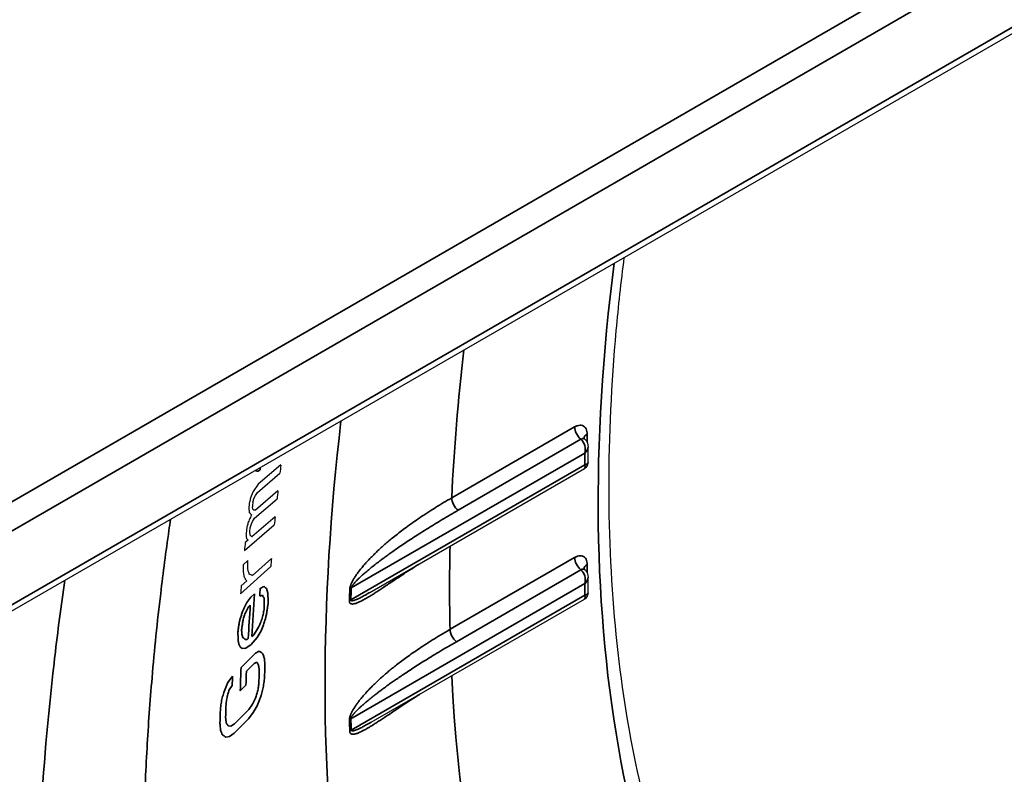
# Model space of a CAD drawing. Header units: millimetres. Extents: x 100 to 2070, y 30 to 1455.
# Tile 24 of 83: x 842 to 855, y 189 to 199. Entities that reach past the tile are written whole.
import ezdxf

# ---------------------------------------------------------------- set-up
doc = ezdxf.new("R2010")
doc.units = ezdxf.units.MM
doc.header["$LTSCALE"] = 5
doc.layers.add('_Sichtbarkanten', color=7, linetype='Continuous', lineweight=25)
doc.layers.add('Sichtbar schmal (ISO)', color=7, linetype='Continuous', lineweight=35)

msp = doc.modelspace()

# ---------------------------------------------------------------- linework, layer by layer
at = {"layer": '_Sichtbarkanten'}
for p, q in [((680.027, 99.525), (1066.814, 322.837)), ((679.872, 97.918), (1066.866, 321.349)), ((849.384, 193.577), (849.384, 193.577)), ((849.427, 193.255), (849.427, 193.473)), ((844.838, 192.839), (845.151, 193.106)), ((845.163, 193.219), (844.851, 192.951)), ((846.401, 191.45), (849.377, 193.169)), ((844.781, 192.851), (844.75, 192.784)), ((844.851, 192.951), (844.781, 192.851)), ((844.81, 192.794), (844.838, 192.839)), ((845.124, 192.859), (844.811, 192.592)), ((844.776, 192.705), (844.794, 192.761)), ((844.794, 192.761), (844.81, 192.794)), ((844.799, 192.48), (845.112, 192.747)), ((844.777, 192.604), (844.769, 192.637)), ((844.788, 192.592), (844.777, 192.604)), ((844.811, 192.592), (844.788, 192.592)), ((844.755, 192.401), (844.771, 192.435)), ((845.085, 192.499), (844.76, 192.221)), ((844.771, 192.435), (844.799, 192.48)), ((844.657, 192.03), (845.073, 192.387)), ((844.733, 192.3), (844.737, 192.345)), ((844.737, 192.345), (844.755, 192.401)), ((844.708, 192.176), (844.669, 192.143)), ((844.686, 192.199), (844.708, 192.176)), ((844.76, 192.221), (844.738, 192.244)), ((844.705, 191.891), (844.639, 191.832)), ((845.033, 191.92), (844.771, 191.684)), ((844.605, 191.431), (845.024, 191.809)), ((849.384, 191.765), (849.384, 191.765)), ((844.693, 191.613), (844.614, 191.542)), ((844.67, 191.634), (844.693, 191.613)), ((849.427, 191.444), (849.427, 191.662)), ((846.401, 191.45), (846.401, 191.45)), ((846.418, 189.649), (849.377, 191.357)), ((846.418, 189.649), (846.418, 189.649)), ((846.284, 189.521), (846.284, 189.521))]:
    msp.add_line(p, q, dxfattribs=at)
for centre, major_axis, ratio, start_param, end_param in [((894.486, 167.238), (-13.819, 77.926), 0.61686, 1.124027, 1.125543), ((892.959, 165.182), (-14.744, 77.729), 0.594355, 1.096859, 1.098395), ((894.183, 165.59), (14.199, -79.465), 0.605276, 4.258543, 4.259738), ((893.617, 165.71), (-13.992, 78.915), 0.602072, 1.117385, 1.118288), ((893.743, 161.799), (-17.301, 79.6), 0.579717, 1.052784, 1.054303), ((893.846, 162.903), (15.952, -80.296), 0.587742, 4.22337, 4.224565), ((894.582, 160.721), (17.675, -81.657), 0.580035, 4.195739, 4.197219), ((892.999, 163.175), (-18.131, 77.385), 0.579326, 1.058939, 1.060472), ((893.879, 162.047), (18.609, -79.459), 0.579554, 4.200805, 4.202298)]:
    msp.add_ellipse(centre, major_axis=major_axis, ratio=ratio, start_param=start_param, end_param=end_param, dxfattribs=at)
for points, knots in [([(849.926, 196.099), (849.882, 195.758), (849.845, 195.42), (849.681, 193.602), (849.682, 192.183), (849.947, 189.545), (850.212, 188.325), (850.985, 186.145), (851.494, 185.185), (852.108, 184.373)], [6.1245966, 6.1245966, 6.1245966, 6.1245966, 6.173927, 6.173927, 6.3924436, 6.3924436, 6.6109603, 6.6109603, 6.8294769, 6.8294769, 6.8294769, 6.8294769]), ([(849.371, 193.595), (849.371, 193.595), (849.371, 193.595), (849.372, 193.592), (849.373, 193.59), (849.377, 193.583), (849.38, 193.58), (849.384, 193.577)], [0.00877294, 0.00877294, 0.00877294, 0.00877294, 0.01193852, 0.01193852, 0.01841305, 0.01841305, 0.02451523, 0.02451523, 0.02451523, 0.02451523]), ([(849.384, 193.577), (849.394, 193.567), (849.403, 193.556), (849.416, 193.532), (849.421, 193.519), (849.426, 193.495), (849.427, 193.484), (849.427, 193.473)], [0, 0, 0, 0, 0.00830305, 0.00830305, 0.01656379, 0.01656379, 0.02319999, 0.02319999, 0.02319999, 0.02319999]), ([(849.427, 193.255), (849.427, 193.245), (849.425, 193.235), (849.419, 193.215), (849.414, 193.206), (849.402, 193.188), (849.394, 193.181), (849.383, 193.172), (849.38, 193.17), (849.377, 193.169)], [0.00987671, 0.00987671, 0.00987671, 0.00987671, 0.01585482, 0.01585482, 0.02222424, 0.02222424, 0.02859708, 0.02859708, 0.03073697, 0.03073697, 0.03073697, 0.03073697]), ([(849.427, 193.255), (849.427, 193.244), (849.425, 193.233), (849.418, 193.213), (849.413, 193.204), (849.4, 193.187), (849.393, 193.179), (849.382, 193.171), (849.379, 193.17), (849.377, 193.169)], [0, 0, 0, 0, 0.00646689, 0.00646689, 0.01283623, 0.01283623, 0.01920908, 0.01920908, 0.0208604, 0.0208604, 0.0208604, 0.0208604]), ([(849.371, 191.784), (849.371, 191.784), (849.371, 191.784), (849.372, 191.781), (849.373, 191.778), (849.377, 191.772), (849.38, 191.769), (849.384, 191.765)], [0.00877294, 0.00877294, 0.00877294, 0.00877294, 0.01193852, 0.01193852, 0.01841305, 0.01841305, 0.02451523, 0.02451523, 0.02451523, 0.02451523]), ([(849.384, 191.765), (849.394, 191.756), (849.403, 191.745), (849.416, 191.721), (849.421, 191.708), (849.426, 191.684), (849.427, 191.673), (849.427, 191.662)], [0, 0, 0, 0, 0.00830305, 0.00830305, 0.01656379, 0.01656379, 0.02319999, 0.02319999, 0.02319999, 0.02319999]), ([(849.427, 191.444), (849.427, 191.434), (849.425, 191.424), (849.419, 191.404), (849.414, 191.395), (849.402, 191.377), (849.394, 191.37), (849.383, 191.361), (849.38, 191.359), (849.377, 191.357)], [0.00987671, 0.00987671, 0.00987671, 0.00987671, 0.01585482, 0.01585482, 0.02222424, 0.02222424, 0.02859708, 0.02859708, 0.03073697, 0.03073697, 0.03073697, 0.03073697]), ([(849.427, 191.444), (849.427, 191.433), (849.425, 191.422), (849.418, 191.402), (849.413, 191.392), (849.4, 191.376), (849.393, 191.368), (849.382, 191.36), (849.379, 191.359), (849.377, 191.357)], [0, 0, 0, 0, 0.00646689, 0.00646689, 0.01283623, 0.01283623, 0.01920908, 0.01920908, 0.0208604, 0.0208604, 0.0208604, 0.0208604])]:
    msp.add_open_spline(points, degree=3, knots=knots, dxfattribs=at)
for points in [[(844.75, 192.784), (844.748, 192.775), (844.743, 192.757), (844.736, 192.731), (844.732, 192.714), (844.729, 192.705)], [(844.719, 192.615), (844.72, 192.609), (844.721, 192.597), (844.723, 192.578), (844.724, 192.565), (844.725, 192.559)], [(844.725, 192.559), (844.729, 192.555), (844.736, 192.548), (844.746, 192.536), (844.753, 192.529), (844.757, 192.525)], [(844.71, 192.424), (844.708, 192.415), (844.704, 192.398), (844.697, 192.372), (844.692, 192.354), (844.69, 192.346)], [(844.757, 192.525), (844.752, 192.514), (844.741, 192.491), (844.726, 192.458), (844.716, 192.435), (844.71, 192.424)], [(844.738, 192.244), (844.738, 192.25), (844.736, 192.263), (844.734, 192.281), (844.733, 192.294), (844.733, 192.3)], [(844.68, 192.256), (844.681, 192.249), (844.682, 192.237), (844.684, 192.218), (844.686, 192.205), (844.686, 192.199)], [(844.706, 191.769), (844.706, 191.783), (844.706, 191.81), (844.705, 191.85), (844.705, 191.877), (844.705, 191.891)], [(844.639, 191.832), (844.64, 191.821), (844.64, 191.798), (844.642, 191.765), (844.642, 191.743), (844.643, 191.732)], [(844.725, 191.704), (844.723, 191.711), (844.719, 191.725), (844.712, 191.747), (844.708, 191.762), (844.706, 191.769)], [(844.643, 191.732), (844.643, 191.726), (844.645, 191.714), (844.648, 191.696), (844.649, 191.683), (844.65, 191.677)], [(844.65, 191.677), (844.652, 191.673), (844.657, 191.663), (844.664, 191.649), (844.668, 191.639), (844.67, 191.634)], [(844.771, 191.684), (844.766, 191.686), (844.756, 191.691), (844.74, 191.697), (844.73, 191.701), (844.725, 191.704)]]:
    msp.add_open_spline(points, degree=3, dxfattribs=at)
at = {"layer": 'Sichtbar schmal (ISO)'}
for p, q in [((680.012, 99.516), (1066.75, 322.799)), ((1066.924, 322.495), (679.918, 99.057)), ((679.924, 98.033), (1066.918, 321.464)), ((849.241, 193.747), (847.535, 192.762)), ((849.329, 193.575), (847.624, 192.59)), ((849.415, 193.532), (849.415, 193.646)), ((849.383, 193.383), (846.141, 191.512)), ((849.383, 193.223), (849.383, 193.383)), ((844.815, 193.148), (844.827, 193.134)), ((844.827, 193.134), (844.85, 193.131)), ((844.85, 193.131), (844.876, 193.152)), ((846.136, 191.348), (849.383, 193.223)), ((849.241, 191.936), (847.513, 190.938)), ((849.329, 191.764), (847.601, 190.766)), ((849.415, 191.721), (849.415, 191.835)), ((844.929, 191.534), (844.878, 191.506)), ((849.383, 191.572), (846.136, 189.697)), ((849.383, 191.412), (849.383, 191.572)), ((844.746, 191.382), (844.692, 191.311)), ((844.799, 191.432), (844.746, 191.382)), ((844.87, 191.397), (844.908, 191.412)), ((846.141, 189.54), (849.383, 191.412)), ((844.671, 191.166), (844.713, 191.248)), ((844.713, 191.248), (844.739, 191.272)), ((844.915, 191.129), (844.899, 191.072)), ((844.828, 190.922), (844.787, 190.863)), ((844.855, 190.969), (844.828, 190.922)), ((844.834, 190.824), (844.889, 190.918)), ((844.889, 190.918), (844.918, 190.987)), ((844.636, 190.824), (844.626, 190.856)), ((844.696, 190.798), (844.672, 190.795)), ((844.71, 190.81), (844.696, 190.798)), ((844.754, 190.728), (844.834, 190.824)), ((844.787, 190.863), (844.761, 190.838)), ((844.603, 190.689), (844.627, 190.67)), ((844.627, 190.67), (844.677, 190.675)), ((844.677, 190.675), (844.754, 190.728)), ((844.81, 190.605), (844.612, 190.407)), ((844.862, 190.636), (844.81, 190.605)), ((844.686, 190.357), (844.792, 190.462)), ((844.792, 190.462), (844.83, 190.48)), ((844.494, 190.288), (844.427, 190.201)), ((844.448, 190.097), (844.489, 190.158)), ((844.6, 190.082), (844.679, 190.162)), ((844.813, 189.982), (844.772, 189.899)), ((844.719, 189.824), (844.521, 189.626)), ((844.772, 189.899), (844.719, 189.824)), ((844.781, 189.782), (844.835, 189.878)), ((844.517, 189.496), (844.715, 189.694)), ((844.715, 189.694), (844.781, 189.782)), ((844.469, 189.595), (844.431, 189.599)), ((844.521, 189.626), (844.469, 189.595)), ((844.4, 189.442), (844.452, 189.451)), ((844.452, 189.451), (844.517, 189.496))]:
    msp.add_line(p, q, dxfattribs=at)
for centre, major_axis, ratio, start_param, end_param in [((866.708, 202.604), (-12.12, -20.992), 0.57735, 5.336214, 6.044079), ((866.708, 202.604), (13.578, 23.518), 0.57735, 2.212104, 2.300817), ((867.005, 202.433), (-15.01, -25.999), 0.57735, 5.353437, 5.93313), ((849.347, 193.686), (0.075, -0.13), 0.57735, 3.926991, 5.33034), ((849.277, 193.444), (-0.019, 0.155), 0.711636, 4.221205, 5.624345), ((849.521, 193.585), (-0.15, 0), 0.57735, 5.497787, 6.204718), ((849.277, 193.444), (0.144, 0.061), 0.711534, 5.203809, 5.9892), ((849.277, 193.284), (-0.15, 0.034), 0.368913, 2.438872, 3.224155), ((894.064, 162.629), (-13.892, 81.623), 0.591004, 1.088855, 1.0893), ((849.277, 193.284), (0.104, -0.113), 0.368969, 6.200606, 6.986001), ((847.642, 192.701), (0.075, -0.13), 0.57735, 3.926991, 5.330339), ((866.708, 202.604), (13.578, 23.518), 0.57735, 2.330463, 2.382527), ((849.347, 191.875), (0.075, -0.13), 0.57735, 3.926991, 5.33034), ((849.277, 191.633), (-0.019, 0.155), 0.711636, 4.221205, 5.624345), ((849.521, 191.774), (-0.15, 0), 0.57735, 5.497787, 6.204718), ((849.277, 191.633), (0.144, 0.061), 0.711534, 5.203809, 5.9892), ((894.09, 165.081), (19.118, -76.562), 0.595732, 4.216307, 4.217817), ((866.888, 202.501), (-14.697, -25.457), 0.57735, 5.456657, 5.463353), ((846.247, 191.45), (0.15, -0.005), 0.553122, 2.375931, 2.601713), ((866.885, 202.502), (-14.681, -25.428), 0.57735, 5.456657, 5.463353), ((920.883, 147.14), (-47.271, 96.695), 0.619782, 0.822807, 0.82934), ((846.242, 191.288), (0.15, -0.003), 0.55316, 2.368701, 2.59449), ((849.277, 191.473), (0.104, -0.113), 0.368969, 6.200606, 6.986001), ((849.277, 191.473), (-0.15, 0.034), 0.368913, 2.438872, 3.224155), ((921.081, 146.946), (47.426, -97.013), 0.61978, 3.965619, 3.970683), ((847.619, 190.877), (0.075, -0.13), 0.57735, 3.926991, 5.330339), ((921.342, 145.676), (50.841, -95.89), 0.600424, 3.943564, 3.947163), ((892.8, 162.862), (-22.531, 74.649), 0.566605, 1.028596, 1.031361), ((895.016, 163.489), (-22.741, 76.943), 0.5875, 1.048588, 1.050358), ((893.712, 163.258), (-22.45, 75.728), 0.576626, 1.04101, 1.043719), ((892.941, 162.655), (22.627, -75.008), 0.566544, 4.170366, 4.173117), ((866.708, 202.604), (-13.578, -23.518), 0.57735, 5.553767, 5.979979), ((894.073, 161.149), (23.428, -77.597), 0.566581, 4.170105, 4.172764), ((893.891, 161.379), (-23.297, 77.204), 0.566532, 1.028691, 1.031364), ((846.242, 189.636), (0.15, 0.005), 0.596884, 2.338374, 2.564157), ((866.885, 202.502), (-14.681, -25.428), 0.57735, 5.532221, 5.538917), ((866.888, 202.501), (-14.697, -25.457), 0.57735, 5.532221, 5.538917), ((846.247, 189.479), (0.15, 0.005), 0.600582, 2.334779, 2.560561), ((863.247, 204.603), (12.423, 21.516), 0.57735, 2.619909, 2.619916)]:
    msp.add_ellipse(centre, major_axis=major_axis, ratio=ratio, start_param=start_param, end_param=end_param, dxfattribs=at)
for points in [[(849.415, 193.646), (849.415, 193.659), (849.413, 193.685), (849.402, 193.722), (849.379, 193.752), (849.35, 193.768), (849.318, 193.773), (849.28, 193.766), (849.255, 193.755), (849.241, 193.747)], [(849.415, 191.835), (849.415, 191.848), (849.413, 191.874), (849.402, 191.911), (849.379, 191.941), (849.35, 191.957), (849.318, 191.961), (849.28, 191.955), (849.255, 191.944), (849.241, 191.936)], [(844.964, 191.505), (844.96, 191.509), (844.952, 191.515), (844.94, 191.525), (844.933, 191.531), (844.929, 191.534)], [(844.984, 191.442), (844.982, 191.449), (844.977, 191.463), (844.971, 191.484), (844.966, 191.498), (844.964, 191.505)], [(844.908, 191.412), (844.911, 191.407), (844.916, 191.398), (844.923, 191.384), (844.928, 191.375), (844.93, 191.371)], [(844.93, 191.371), (844.931, 191.355), (844.931, 191.324), (844.932, 191.276), (844.933, 191.245), (844.933, 191.229)], [(844.987, 191.301), (844.987, 191.316), (844.986, 191.348), (844.985, 191.395), (844.985, 191.427), (844.984, 191.442)], [(844.636, 191.195), (844.63, 191.179), (844.62, 191.146), (844.604, 191.097), (844.594, 191.064), (844.589, 191.048)], [(844.692, 191.311), (844.686, 191.298), (844.674, 191.272), (844.655, 191.234), (844.642, 191.208), (844.636, 191.195)], [(844.933, 191.229), (844.931, 191.218), (844.927, 191.196), (844.921, 191.162), (844.917, 191.14), (844.915, 191.129)], [(844.966, 191.156), (844.968, 191.172), (844.973, 191.204), (844.98, 191.253), (844.985, 191.285), (844.987, 191.301)], [(844.618, 190.931), (844.621, 190.947), (844.626, 190.979), (844.633, 191.027), (844.638, 191.06), (844.64, 191.076)], [(844.64, 191.076), (844.643, 191.086), (844.65, 191.106), (844.66, 191.136), (844.667, 191.156), (844.671, 191.166)], [(844.899, 191.072), (844.894, 191.061), (844.884, 191.038), (844.87, 191.003), (844.86, 190.98), (844.855, 190.969)], [(844.918, 190.987), (844.922, 190.997), (844.928, 191.017), (844.938, 191.047), (844.945, 191.068), (844.949, 191.078)], [(844.949, 191.078), (844.951, 191.086), (844.954, 191.104), (844.96, 191.13), (844.964, 191.148), (844.966, 191.156)], [(844.589, 191.048), (844.587, 191.032), (844.582, 191), (844.574, 190.952), (844.57, 190.92), (844.567, 190.904)], [(844.626, 190.856), (844.625, 190.864), (844.623, 190.881), (844.621, 190.906), (844.619, 190.923), (844.618, 190.931)], [(844.567, 190.904), (844.568, 190.89), (844.569, 190.864), (844.57, 190.824), (844.571, 190.797), (844.572, 190.784)], [(844.572, 190.784), (844.573, 190.778), (844.575, 190.766), (844.578, 190.748), (844.58, 190.736), (844.581, 190.73)], [(844.672, 190.795), (844.668, 190.798), (844.66, 190.805), (844.648, 190.814), (844.64, 190.821), (844.636, 190.824)], [(844.581, 190.73), (844.583, 190.726), (844.588, 190.716), (844.596, 190.703), (844.601, 190.693), (844.603, 190.689)], [(844.911, 190.603), (844.905, 190.607), (844.894, 190.614), (844.878, 190.625), (844.867, 190.633), (844.862, 190.636)], [(844.934, 190.543), (844.931, 190.549), (844.926, 190.563), (844.919, 190.583), (844.913, 190.596), (844.911, 190.603)], [(844.943, 190.448), (844.942, 190.458), (844.94, 190.479), (844.937, 190.511), (844.935, 190.532), (844.934, 190.543)], [(844.83, 190.48), (844.833, 190.476), (844.838, 190.467), (844.846, 190.455), (844.852, 190.446), (844.854, 190.442)], [(844.854, 190.442), (844.855, 190.434), (844.858, 190.417), (844.861, 190.393), (844.863, 190.376), (844.864, 190.368)], [(844.92, 190.131), (844.921, 190.144), (844.925, 190.171), (844.931, 190.212), (844.935, 190.239), (844.936, 190.252)], [(844.427, 190.201), (844.421, 190.185), (844.408, 190.154), (844.39, 190.108), (844.377, 190.077), (844.371, 190.061)], [(844.42, 190.006), (844.423, 190.016), (844.429, 190.036), (844.439, 190.067), (844.445, 190.087), (844.448, 190.097)], [(844.857, 190.173), (844.856, 190.162), (844.852, 190.14), (844.847, 190.107), (844.843, 190.084), (844.841, 190.073)], [(844.89, 190.018), (844.894, 190.03), (844.9, 190.055), (844.91, 190.093), (844.916, 190.118), (844.92, 190.131)], [(844.371, 190.061), (844.368, 190.049), (844.361, 190.024), (844.351, 189.986), (844.345, 189.961), (844.341, 189.948)], [(844.403, 189.906), (844.405, 189.917), (844.409, 189.939), (844.414, 189.973), (844.418, 189.995), (844.42, 190.006)], [(844.841, 190.073), (844.838, 190.063), (844.832, 190.043), (844.822, 190.012), (844.816, 189.992), (844.813, 189.982)], [(844.835, 189.878), (844.841, 189.893), (844.854, 189.924), (844.872, 189.971), (844.884, 190.002), (844.89, 190.018)], [(844.341, 189.948), (844.339, 189.935), (844.336, 189.908), (844.33, 189.867), (844.326, 189.84), (844.324, 189.827)], [(844.407, 189.637), (844.406, 189.645), (844.403, 189.662), (844.4, 189.686), (844.398, 189.703), (844.397, 189.711)], [(844.318, 189.632), (844.319, 189.621), (844.321, 189.6), (844.324, 189.568), (844.326, 189.547), (844.327, 189.536)], [(844.431, 189.599), (844.428, 189.603), (844.423, 189.612), (844.415, 189.624), (844.409, 189.633), (844.407, 189.637)], [(844.327, 189.536), (844.33, 189.53), (844.335, 189.516), (844.343, 189.496), (844.348, 189.483), (844.351, 189.476)], [(844.351, 189.476), (844.356, 189.472), (844.367, 189.465), (844.384, 189.453), (844.395, 189.446), (844.4, 189.442)]]:
    msp.add_open_spline(points, degree=3, dxfattribs=at)
for points, knots in [([(849.384, 193.577), (849.384, 193.577), (849.384, 193.577), (849.383, 193.577), (849.38, 193.58), (849.376, 193.582), (849.372, 193.583), (849.368, 193.585), (849.364, 193.585), (849.359, 193.585), (849.355, 193.585), (849.35, 193.584), (849.345, 193.583), (849.34, 193.581), (849.335, 193.578), (849.329, 193.575)], [0.4240122, 0.4240122, 0.4240122, 0.4240122, 0.4285714, 0.4285714, 0.4285714, 0.5714286, 0.5714286, 0.5714286, 0.7142857, 0.7142857, 0.7142857, 0.8571429, 0.8571429, 0.8571429, 0.9999998, 0.9999998, 0.9999998, 0.9999998]), ([(847.535, 192.762), (847.498, 192.74), (847.46, 192.719), (847.423, 192.696), (847.386, 192.674), (847.349, 192.652), (847.312, 192.629), (847.276, 192.606), (847.239, 192.583), (847.203, 192.559), (847.167, 192.536), (847.131, 192.513), (847.097, 192.489), (847.062, 192.466), (847.029, 192.443), (846.997, 192.42), (846.964, 192.398), (846.933, 192.375), (846.903, 192.353), (846.874, 192.332), (846.846, 192.311), (846.819, 192.29), (846.793, 192.27), (846.768, 192.251), (846.745, 192.232), (846.721, 192.213), (846.7, 192.196), (846.679, 192.179), (846.659, 192.162), (846.64, 192.145), (846.621, 192.129), (846.603, 192.114), (846.586, 192.099), (846.57, 192.084), (846.553, 192.069), (846.538, 192.055), (846.523, 192.041), (846.508, 192.027), (846.494, 192.014), (846.481, 192.001), (846.467, 191.988), (846.455, 191.976), (846.443, 191.964), (846.431, 191.952), (846.42, 191.94), (846.409, 191.929), (846.398, 191.918), (846.388, 191.907), (846.378, 191.897), (846.368, 191.886), (846.359, 191.876), (846.35, 191.866), (846.341, 191.856), (846.333, 191.847), (846.325, 191.838), (846.317, 191.828), (846.309, 191.819), (846.302, 191.811), (846.295, 191.802), (846.288, 191.793), (846.281, 191.785), (846.274, 191.777), (846.267, 191.768), (846.261, 191.76), (846.255, 191.752), (846.249, 191.744), (846.243, 191.737), (846.237, 191.729), (846.232, 191.721), (846.226, 191.714), (846.221, 191.706), (846.216, 191.699), (846.211, 191.692), (846.206, 191.685), (846.202, 191.678), (846.197, 191.672), (846.193, 191.665), (846.189, 191.658), (846.185, 191.652), (846.181, 191.646), (846.177, 191.639), (846.173, 191.633), (846.17, 191.627), (846.166, 191.621), (846.163, 191.615), (846.16, 191.61), (846.157, 191.604), (846.154, 191.599), (846.152, 191.594), (846.149, 191.589), (846.147, 191.584), (846.145, 191.579), (846.143, 191.575), (846.141, 191.57), (846.139, 191.566), (846.137, 191.562), (846.135, 191.558), (846.134, 191.554), (846.132, 191.55), (846.131, 191.547), (846.13, 191.543), (846.129, 191.54), (846.128, 191.537), (846.127, 191.533), (846.126, 191.53), (846.125, 191.527), (846.124, 191.524), (846.123, 191.521), (846.123, 191.518), (846.122, 191.515), (846.122, 191.512), (846.121, 191.508), (846.121, 191.505), (846.12, 191.501), (846.12, 191.497)], [0, 0, 0, 0, 0.0263158, 0.0263158, 0.0263158, 0.0526316, 0.0526316, 0.0526316, 0.0789474, 0.0789474, 0.0789474, 0.1052632, 0.1052632, 0.1052632, 0.1315789, 0.1315789, 0.1315789, 0.1578947, 0.1578947, 0.1578947, 0.1842105, 0.1842105, 0.1842105, 0.2105263, 0.2105263, 0.2105263, 0.2368421, 0.2368421, 0.2368421, 0.2631579, 0.2631579, 0.2631579, 0.2894737, 0.2894737, 0.2894737, 0.3157895, 0.3157895, 0.3157895, 0.3421053, 0.3421053, 0.3421053, 0.3684211, 0.3684211, 0.3684211, 0.3947368, 0.3947368, 0.3947368, 0.4210526, 0.4210526, 0.4210526, 0.4473684, 0.4473684, 0.4473684, 0.4736842, 0.4736842, 0.4736842, 0.5, 0.5, 0.5, 0.5263158, 0.5263158, 0.5263158, 0.5526316, 0.5526316, 0.5526316, 0.5789474, 0.5789474, 0.5789474, 0.6052632, 0.6052632, 0.6052632, 0.6315789, 0.6315789, 0.6315789, 0.6578947, 0.6578947, 0.6578947, 0.6842105, 0.6842105, 0.6842105, 0.7105263, 0.7105263, 0.7105263, 0.7368421, 0.7368421, 0.7368421, 0.7631579, 0.7631579, 0.7631579, 0.7894737, 0.7894737, 0.7894737, 0.8157895, 0.8157895, 0.8157895, 0.8421053, 0.8421053, 0.8421053, 0.8684211, 0.8684211, 0.8684211, 0.8947368, 0.8947368, 0.8947368, 0.9210526, 0.9210526, 0.9210526, 0.9473684, 0.9473684, 0.9473684, 0.9736842, 0.9736842, 0.9736842, 1, 1, 1, 1]), ([(847.624, 192.59), (847.587, 192.569), (847.55, 192.547), (847.513, 192.526), (847.476, 192.504), (847.439, 192.482), (847.402, 192.46), (847.366, 192.438), (847.329, 192.416), (847.292, 192.393), (847.256, 192.371), (847.22, 192.349), (847.185, 192.327), (847.15, 192.305), (847.115, 192.283), (847.082, 192.262), (847.049, 192.241), (847.017, 192.22), (846.986, 192.2), (846.955, 192.18), (846.926, 192.161), (846.898, 192.142), (846.871, 192.124), (846.845, 192.106), (846.82, 192.09), (846.796, 192.073), (846.773, 192.057), (846.751, 192.042), (846.73, 192.027), (846.709, 192.013), (846.69, 191.999), (846.67, 191.985), (846.652, 191.972), (846.634, 191.959), (846.617, 191.946), (846.6, 191.934), (846.584, 191.922), (846.568, 191.911), (846.553, 191.899), (846.539, 191.888), (846.525, 191.877), (846.511, 191.867), (846.498, 191.857), (846.485, 191.847), (846.473, 191.837), (846.461, 191.828), (846.449, 191.819), (846.438, 191.81), (846.427, 191.801), (846.417, 191.793), (846.407, 191.785), (846.397, 191.777), (846.387, 191.769), (846.378, 191.761), (846.369, 191.754), (846.36, 191.746), (846.352, 191.739), (846.344, 191.732), (846.336, 191.725), (846.328, 191.719), (846.32, 191.712), (846.313, 191.705), (846.306, 191.699), (846.299, 191.693), (846.292, 191.687), (846.285, 191.681), (846.279, 191.675), (846.272, 191.669), (846.266, 191.663), (846.26, 191.657), (846.254, 191.652), (846.248, 191.646), (846.243, 191.641), (846.238, 191.636), (846.233, 191.631), (846.228, 191.626), (846.223, 191.621), (846.218, 191.616), (846.214, 191.612), (846.209, 191.607), (846.205, 191.603), (846.201, 191.598), (846.197, 191.594), (846.193, 191.59), (846.189, 191.586), (846.186, 191.582), (846.182, 191.578), (846.179, 191.574), (846.176, 191.571), (846.174, 191.567), (846.171, 191.564), (846.169, 191.561), (846.166, 191.558), (846.164, 191.555), (846.162, 191.552), (846.16, 191.55), (846.158, 191.547), (846.156, 191.545), (846.155, 191.542), (846.153, 191.54), (846.152, 191.538), (846.151, 191.536), (846.15, 191.534), (846.148, 191.532), (846.147, 191.53), (846.147, 191.528), (846.146, 191.526), (846.145, 191.525), (846.144, 191.523), (846.143, 191.521), (846.143, 191.519), (846.142, 191.517), (846.142, 191.515), (846.141, 191.513), (846.141, 191.512)], [0, 0, 0, 0, 0.026316, 0.026316, 0.026316, 0.052632, 0.052632, 0.052632, 0.078947, 0.078947, 0.078947, 0.105263, 0.105263, 0.105263, 0.131579, 0.131579, 0.131579, 0.157895, 0.157895, 0.157895, 0.184211, 0.184211, 0.184211, 0.210526, 0.210526, 0.210526, 0.236842, 0.236842, 0.236842, 0.263158, 0.263158, 0.263158, 0.289474, 0.289474, 0.289474, 0.315789, 0.315789, 0.315789, 0.342105, 0.342105, 0.342105, 0.368421, 0.368421, 0.368421, 0.394737, 0.394737, 0.394737, 0.421053, 0.421053, 0.421053, 0.447368, 0.447368, 0.447368, 0.473684, 0.473684, 0.473684, 0.5, 0.5, 0.5, 0.526316, 0.526316, 0.526316, 0.552632, 0.552632, 0.552632, 0.578947, 0.578947, 0.578947, 0.605263, 0.605263, 0.605263, 0.631579, 0.631579, 0.631579, 0.657895, 0.657895, 0.657895, 0.684211, 0.684211, 0.684211, 0.710526, 0.710526, 0.710526, 0.736842, 0.736842, 0.736842, 0.763158, 0.763158, 0.763158, 0.789474, 0.789474, 0.789474, 0.815789, 0.815789, 0.815789, 0.842105, 0.842105, 0.842105, 0.868421, 0.868421, 0.868421, 0.894737, 0.894737, 0.894737, 0.921053, 0.921053, 0.921053, 0.947368, 0.947368, 0.947368, 0.973684, 0.973684, 0.973684, 1, 1, 1, 1]), ([(845.116, 178.286), (845.095, 178.329), (845.074, 178.371), (845.054, 178.414), (844.858, 178.822), (844.677, 179.247), (844.513, 179.687), (844.483, 179.766), (844.454, 179.845), (844.426, 179.925), (844.279, 180.338), (844.146, 180.764), (844.026, 181.204), (843.993, 181.326), (843.96, 181.448), (843.929, 181.572), (843.827, 181.982), (843.735, 182.403), (843.655, 182.833), (843.624, 183.002), (843.595, 183.172), (843.567, 183.343), (843.503, 183.742), (843.449, 184.15), (843.404, 184.564), (843.381, 184.783), (843.36, 185.004), (843.342, 185.228), (843.311, 185.608), (843.288, 185.995), (843.274, 186.387), (843.263, 186.66), (843.257, 186.935), (843.255, 187.213), (843.251, 187.569), (843.255, 187.929), (843.264, 188.293), (843.273, 188.622), (843.287, 188.953), (843.306, 189.288), (843.324, 189.611), (843.348, 189.938), (843.376, 190.266), (843.409, 190.652), (843.449, 191.042), (843.496, 191.436), (843.53, 191.725), (843.568, 192.015), (843.61, 192.31), (843.617, 192.361), (843.624, 192.413), (843.632, 192.465)], [0, 0, 0, 0, 0.008623, 0.008623, 0.008623, 0.0909091, 0.0909091, 0.0909091, 0.1056293, 0.1056293, 0.1056293, 0.1818182, 0.1818182, 0.1818182, 0.2028742, 0.2028742, 0.2028742, 0.2727273, 0.2727273, 0.2727273, 0.300046, 0.300046, 0.300046, 0.3636364, 0.3636364, 0.3636364, 0.3972359, 0.3972359, 0.3972359, 0.4545455, 0.4545455, 0.4545455, 0.4943909, 0.4943909, 0.4943909, 0.5454545, 0.5454545, 0.5454545, 0.5916497, 0.5916497, 0.5916497, 0.6363636, 0.6363636, 0.6363636, 0.6889002, 0.6889002, 0.6889002, 0.7272727, 0.7272727, 0.7272727, 0.7340178, 0.7340178, 0.7340178, 0.7340178]), ([(846.115, 191.334), (846.115, 191.331), (846.115, 191.328), (846.115, 191.326), (846.115, 191.323), (846.116, 191.321), (846.116, 191.318), (846.117, 191.316), (846.117, 191.313), (846.118, 191.311), (846.119, 191.309), (846.12, 191.307), (846.121, 191.305), (846.122, 191.303), (846.124, 191.301), (846.125, 191.3), (846.127, 191.298), (846.129, 191.297), (846.131, 191.296), (846.132, 191.294), (846.135, 191.293), (846.137, 191.293), (846.139, 191.292), (846.142, 191.291), (846.144, 191.29), (846.147, 191.29), (846.15, 191.29), (846.153, 191.289), (846.156, 191.289), (846.16, 191.289), (846.163, 191.289), (846.167, 191.29), (846.171, 191.29), (846.175, 191.291), (846.179, 191.292), (846.184, 191.293), (846.188, 191.294), (846.193, 191.295), (846.198, 191.296), (846.204, 191.298), (846.209, 191.3), (846.215, 191.302), (846.222, 191.305), (846.228, 191.307), (846.235, 191.31), (846.242, 191.313), (846.25, 191.316), (846.258, 191.32), (846.266, 191.324), (846.275, 191.328), (846.284, 191.333), (846.294, 191.338), (846.304, 191.343), (846.314, 191.349), (846.326, 191.355), (846.337, 191.361), (846.349, 191.368), (846.362, 191.376), (846.375, 191.384), (846.389, 191.392), (846.403, 191.4), (846.417, 191.409), (846.432, 191.418), (846.448, 191.428), (846.463, 191.438), (846.48, 191.449), (846.497, 191.46), (846.514, 191.471), (846.532, 191.483), (846.551, 191.495), (846.57, 191.508), (846.59, 191.521), (846.611, 191.535), (846.632, 191.549), (846.654, 191.563), (846.677, 191.579), (846.701, 191.594), (846.725, 191.611), (846.751, 191.628), (846.777, 191.645), (846.803, 191.663), (846.831, 191.681), (846.859, 191.7), (846.888, 191.719), (846.918, 191.739), (846.949, 191.758), (846.98, 191.779), (847.014, 191.8), (847.032, 191.813), (847.052, 191.825), (847.072, 191.838)], [0, 0, 0, 0, 0.030303, 0.030303, 0.030303, 0.0606061, 0.0606061, 0.0606061, 0.0909091, 0.0909091, 0.0909091, 0.1212121, 0.1212121, 0.1212121, 0.1515152, 0.1515152, 0.1515152, 0.1818182, 0.1818182, 0.1818182, 0.2121212, 0.2121212, 0.2121212, 0.2424242, 0.2424242, 0.2424242, 0.2727273, 0.2727273, 0.2727273, 0.3030303, 0.3030303, 0.3030303, 0.3333333, 0.3333333, 0.3333333, 0.3636364, 0.3636364, 0.3636364, 0.3939394, 0.3939394, 0.3939394, 0.4242424, 0.4242424, 0.4242424, 0.4545455, 0.4545455, 0.4545455, 0.4848485, 0.4848485, 0.4848485, 0.5151515, 0.5151515, 0.5151515, 0.5454545, 0.5454545, 0.5454545, 0.5757576, 0.5757576, 0.5757576, 0.6060606, 0.6060606, 0.6060606, 0.6363636, 0.6363636, 0.6363636, 0.6666667, 0.6666667, 0.6666667, 0.6969697, 0.6969697, 0.6969697, 0.7272727, 0.7272727, 0.7272727, 0.7575758, 0.7575758, 0.7575758, 0.7878788, 0.7878788, 0.7878788, 0.8181818, 0.8181818, 0.8181818, 0.8484848, 0.8484848, 0.8484848, 0.8787879, 0.8787879, 0.8787879, 0.8958634, 0.8958634, 0.8958634, 0.8958634]), ([(849.384, 191.765), (849.384, 191.766), (849.384, 191.766), (849.383, 191.766), (849.38, 191.769), (849.376, 191.771), (849.372, 191.772), (849.368, 191.774), (849.364, 191.774), (849.359, 191.774), (849.355, 191.774), (849.35, 191.773), (849.345, 191.771), (849.34, 191.77), (849.335, 191.767), (849.329, 191.764)], [0.4240122, 0.4240122, 0.4240122, 0.4240122, 0.4285714, 0.4285714, 0.4285714, 0.5714286, 0.5714286, 0.5714286, 0.7142857, 0.7142857, 0.7142857, 0.8571429, 0.8571429, 0.8571429, 0.9999998, 0.9999998, 0.9999998, 0.9999998]), ([(843.451, 177.011), (843.3, 177.364), (843.158, 177.727), (843.027, 178.1), (842.968, 178.267), (842.911, 178.435), (842.857, 178.606), (842.724, 179.021), (842.602, 179.449), (842.493, 179.887), (842.457, 180.033), (842.422, 180.18), (842.388, 180.329), (842.279, 180.809), (842.185, 181.303), (842.104, 181.808), (842.085, 181.927), (842.067, 182.047), (842.049, 182.167), (841.97, 182.715), (841.908, 183.275), (841.862, 183.848), (841.855, 183.935), (841.848, 184.023), (841.842, 184.111), (841.798, 184.726), (841.774, 185.355), (841.768, 185.996), (841.768, 186.047), (841.767, 186.098), (841.767, 186.15), (841.764, 186.833), (841.783, 187.531), (841.823, 188.24), (841.824, 188.251), (841.825, 188.261), (841.825, 188.272), (841.867, 188.992), (841.93, 189.722), (842.016, 190.465), (842.02, 190.498), (842.023, 190.53), (842.027, 190.562), (842.068, 190.911), (842.114, 191.262), (842.165, 191.618)], [0, 0, 0, 0, 0.06915, 0.06915, 0.06915, 0.1, 0.1, 0.1, 0.1750495, 0.1750495, 0.1750495, 0.2, 0.2, 0.2, 0.2808979, 0.2808979, 0.2808979, 0.3, 0.3, 0.3, 0.3867525, 0.3867525, 0.3867525, 0.4, 0.4, 0.4, 0.4926077, 0.4926077, 0.4926077, 0.5, 0.5, 0.5, 0.5984773, 0.5984773, 0.5984773, 0.6, 0.6, 0.6, 0.7, 0.7, 0.7, 0.7043454, 0.7043454, 0.7043454, 0.7511478, 0.7511478, 0.7511478, 0.7511478]), ([(846.136, 191.348), (846.136, 191.347), (846.136, 191.345), (846.136, 191.344), (846.136, 191.343), (846.137, 191.342), (846.137, 191.341), (846.138, 191.34), (846.139, 191.339), (846.14, 191.338), (846.141, 191.337), (846.142, 191.337), (846.143, 191.336), (846.145, 191.336), (846.146, 191.335), (846.148, 191.335), (846.15, 191.335), (846.152, 191.335), (846.154, 191.335), (846.156, 191.335), (846.158, 191.335), (846.161, 191.336), (846.164, 191.336), (846.166, 191.337), (846.169, 191.337), (846.172, 191.338), (846.176, 191.339), (846.179, 191.34), (846.183, 191.341), (846.187, 191.342), (846.191, 191.344), (846.195, 191.345), (846.199, 191.347), (846.204, 191.349), (846.209, 191.35), (846.214, 191.352), (846.219, 191.355), (846.224, 191.357), (846.23, 191.36), (846.236, 191.363), (846.243, 191.365), (846.249, 191.369), (846.256, 191.372), (846.264, 191.375), (846.271, 191.379), (846.279, 191.383), (846.288, 191.388), (846.296, 191.392), (846.306, 191.397), (846.315, 191.402), (846.325, 191.408), (846.336, 191.414), (846.347, 191.42), (846.359, 191.426), (846.372, 191.434), (846.381, 191.439), (846.391, 191.445), (846.401, 191.45)], [0, 0, 0, 0, 0.030303, 0.030303, 0.030303, 0.0606061, 0.0606061, 0.0606061, 0.0909091, 0.0909091, 0.0909091, 0.1212121, 0.1212121, 0.1212121, 0.1515152, 0.1515152, 0.1515152, 0.1818182, 0.1818182, 0.1818182, 0.2121212, 0.2121212, 0.2121212, 0.2424242, 0.2424242, 0.2424242, 0.2727273, 0.2727273, 0.2727273, 0.3030303, 0.3030303, 0.3030303, 0.3333333, 0.3333333, 0.3333333, 0.3636364, 0.3636364, 0.3636364, 0.3939394, 0.3939394, 0.3939394, 0.4242424, 0.4242424, 0.4242424, 0.4545455, 0.4545455, 0.4545455, 0.4848485, 0.4848485, 0.4848485, 0.5151515, 0.5151515, 0.5151515, 0.5454545, 0.5454545, 0.5454545, 0.5679674, 0.5679674, 0.5679674, 0.5679674]), ([(847.513, 190.938), (847.468, 190.912), (847.425, 190.887), (847.384, 190.862), (847.343, 190.837), (847.304, 190.813), (847.267, 190.79), (847.23, 190.766), (847.194, 190.744), (847.16, 190.721), (847.126, 190.699), (847.094, 190.678), (847.063, 190.657), (847.032, 190.636), (847.002, 190.615), (846.974, 190.596), (846.946, 190.576), (846.92, 190.557), (846.894, 190.538), (846.869, 190.519), (846.844, 190.501), (846.821, 190.484), (846.798, 190.466), (846.776, 190.449), (846.755, 190.433), (846.735, 190.416), (846.715, 190.4), (846.696, 190.385), (846.677, 190.37), (846.659, 190.355), (846.642, 190.34), (846.625, 190.326), (846.609, 190.312), (846.593, 190.298), (846.578, 190.285), (846.563, 190.272), (846.549, 190.259), (846.535, 190.246), (846.521, 190.234), (846.508, 190.222), (846.495, 190.21), (846.483, 190.198), (846.471, 190.187), (846.46, 190.176), (846.449, 190.165), (846.438, 190.154), (846.427, 190.143), (846.417, 190.133), (846.407, 190.123), (846.397, 190.113), (846.388, 190.103), (846.379, 190.093), (846.37, 190.084), (846.361, 190.075), (846.353, 190.066), (846.345, 190.056), (846.337, 190.048), (846.33, 190.039), (846.322, 190.031), (846.315, 190.022), (846.308, 190.014), (846.301, 190.006), (846.294, 189.998), (846.288, 189.991), (846.282, 189.983), (846.276, 189.976), (846.27, 189.969), (846.264, 189.961), (846.259, 189.954), (846.253, 189.948), (846.248, 189.941), (846.243, 189.934), (846.238, 189.927), (846.233, 189.921), (846.228, 189.915), (846.224, 189.908), (846.22, 189.902), (846.215, 189.896), (846.211, 189.891), (846.207, 189.885), (846.203, 189.879), (846.2, 189.874), (846.196, 189.868), (846.193, 189.863), (846.189, 189.858), (846.186, 189.853), (846.183, 189.848), (846.18, 189.843), (846.177, 189.839), (846.174, 189.834), (846.172, 189.83), (846.169, 189.825), (846.167, 189.821), (846.164, 189.817), (846.162, 189.813), (846.16, 189.809), (846.157, 189.805), (846.155, 189.801), (846.153, 189.798), (846.151, 189.794), (846.15, 189.79), (846.148, 189.787), (846.146, 189.784), (846.144, 189.78), (846.143, 189.777), (846.141, 189.773), (846.14, 189.77), (846.138, 189.767), (846.137, 189.764), (846.135, 189.761), (846.134, 189.758), (846.133, 189.754), (846.131, 189.751), (846.13, 189.748), (846.129, 189.745), (846.128, 189.742), (846.127, 189.739), (846.126, 189.736), (846.124, 189.733), (846.123, 189.73), (846.122, 189.726), (846.121, 189.723), (846.12, 189.72), (846.12, 189.716), (846.119, 189.713), (846.118, 189.709), (846.117, 189.705), (846.116, 189.702), (846.116, 189.698), (846.115, 189.694), (846.115, 189.69), (846.115, 189.685), (846.115, 189.681)], [0, 0, 0, 0, 0.022727, 0.022727, 0.022727, 0.045455, 0.045455, 0.045455, 0.068182, 0.068182, 0.068182, 0.090909, 0.090909, 0.090909, 0.113636, 0.113636, 0.113636, 0.136364, 0.136364, 0.136364, 0.159091, 0.159091, 0.159091, 0.181818, 0.181818, 0.181818, 0.204545, 0.204545, 0.204545, 0.227273, 0.227273, 0.227273, 0.25, 0.25, 0.25, 0.272727, 0.272727, 0.272727, 0.295455, 0.295455, 0.295455, 0.318182, 0.318182, 0.318182, 0.340909, 0.340909, 0.340909, 0.363636, 0.363636, 0.363636, 0.386364, 0.386364, 0.386364, 0.409091, 0.409091, 0.409091, 0.431818, 0.431818, 0.431818, 0.454545, 0.454545, 0.454545, 0.477273, 0.477273, 0.477273, 0.5, 0.5, 0.5, 0.522727, 0.522727, 0.522727, 0.545455, 0.545455, 0.545455, 0.568182, 0.568182, 0.568182, 0.590909, 0.590909, 0.590909, 0.613636, 0.613636, 0.613636, 0.636364, 0.636364, 0.636364, 0.659091, 0.659091, 0.659091, 0.681818, 0.681818, 0.681818, 0.704545, 0.704545, 0.704545, 0.727273, 0.727273, 0.727273, 0.75, 0.75, 0.75, 0.772727, 0.772727, 0.772727, 0.795455, 0.795455, 0.795455, 0.818182, 0.818182, 0.818182, 0.840909, 0.840909, 0.840909, 0.863636, 0.863636, 0.863636, 0.886364, 0.886364, 0.886364, 0.909091, 0.909091, 0.909091, 0.931818, 0.931818, 0.931818, 0.954545, 0.954545, 0.954545, 0.977273, 0.977273, 0.977273, 1, 1, 1, 1]), ([(847.601, 190.766), (847.557, 190.741), (847.514, 190.716), (847.474, 190.692), (847.433, 190.668), (847.394, 190.645), (847.357, 190.622), (847.319, 190.6), (847.283, 190.578), (847.249, 190.557), (847.215, 190.536), (847.182, 190.515), (847.15, 190.495), (847.119, 190.476), (847.089, 190.457), (847.06, 190.438), (847.031, 190.42), (847.003, 190.402), (846.977, 190.385), (846.951, 190.368), (846.926, 190.351), (846.901, 190.335), (846.877, 190.319), (846.855, 190.304), (846.833, 190.289), (846.811, 190.274), (846.79, 190.26), (846.77, 190.246), (846.75, 190.233), (846.731, 190.219), (846.713, 190.207), (846.695, 190.194), (846.678, 190.182), (846.661, 190.17), (846.644, 190.158), (846.629, 190.147), (846.614, 190.136), (846.598, 190.125), (846.584, 190.114), (846.57, 190.104), (846.556, 190.094), (846.543, 190.084), (846.53, 190.074), (846.518, 190.065), (846.506, 190.055), (846.494, 190.046), (846.482, 190.037), (846.471, 190.029), (846.461, 190.02), (846.45, 190.012), (846.44, 190.004), (846.43, 189.996), (846.42, 189.988), (846.411, 189.981), (846.402, 189.974), (846.393, 189.966), (846.384, 189.959), (846.376, 189.952), (846.367, 189.945), (846.36, 189.939), (846.352, 189.932), (846.344, 189.926), (846.337, 189.92), (846.33, 189.914), (846.323, 189.908), (846.316, 189.902), (846.31, 189.896), (846.304, 189.891), (846.297, 189.885), (846.292, 189.88), (846.286, 189.875), (846.28, 189.87), (846.274, 189.865), (846.269, 189.86), (846.264, 189.855), (846.259, 189.85), (846.254, 189.846), (846.249, 189.841), (846.245, 189.837), (846.24, 189.832), (846.236, 189.828), (846.232, 189.824), (846.228, 189.82), (846.224, 189.816), (846.22, 189.813), (846.216, 189.809), (846.213, 189.805), (846.21, 189.802), (846.206, 189.799), (846.203, 189.795), (846.2, 189.792), (846.197, 189.789), (846.194, 189.786), (846.192, 189.783), (846.189, 189.78), (846.187, 189.778), (846.184, 189.775), (846.182, 189.772), (846.18, 189.77), (846.178, 189.767), (846.175, 189.765), (846.173, 189.762), (846.171, 189.76), (846.169, 189.758), (846.168, 189.755), (846.166, 189.753), (846.164, 189.751), (846.162, 189.749), (846.161, 189.747), (846.159, 189.745), (846.158, 189.743), (846.156, 189.741), (846.155, 189.739), (846.153, 189.737), (846.152, 189.735), (846.151, 189.733), (846.149, 189.731), (846.148, 189.729), (846.147, 189.727), (846.146, 189.725), (846.145, 189.723), (846.143, 189.721), (846.142, 189.719), (846.141, 189.717), (846.14, 189.715), (846.139, 189.713), (846.138, 189.71), (846.138, 189.708), (846.137, 189.706), (846.136, 189.704), (846.136, 189.702), (846.136, 189.699), (846.136, 189.697)], [0, 0, 0, 0, 0.022727, 0.022727, 0.022727, 0.045455, 0.045455, 0.045455, 0.068182, 0.068182, 0.068182, 0.090909, 0.090909, 0.090909, 0.113636, 0.113636, 0.113636, 0.136364, 0.136364, 0.136364, 0.159091, 0.159091, 0.159091, 0.181818, 0.181818, 0.181818, 0.204545, 0.204545, 0.204545, 0.227273, 0.227273, 0.227273, 0.25, 0.25, 0.25, 0.272727, 0.272727, 0.272727, 0.295455, 0.295455, 0.295455, 0.318182, 0.318182, 0.318182, 0.340909, 0.340909, 0.340909, 0.363636, 0.363636, 0.363636, 0.386364, 0.386364, 0.386364, 0.409091, 0.409091, 0.409091, 0.431818, 0.431818, 0.431818, 0.454545, 0.454545, 0.454545, 0.477273, 0.477273, 0.477273, 0.5, 0.5, 0.5, 0.522727, 0.522727, 0.522727, 0.545455, 0.545455, 0.545455, 0.568182, 0.568182, 0.568182, 0.590909, 0.590909, 0.590909, 0.613636, 0.613636, 0.613636, 0.636364, 0.636364, 0.636364, 0.659091, 0.659091, 0.659091, 0.681818, 0.681818, 0.681818, 0.704545, 0.704545, 0.704545, 0.727273, 0.727273, 0.727273, 0.75, 0.75, 0.75, 0.772727, 0.772727, 0.772727, 0.795455, 0.795455, 0.795455, 0.818182, 0.818182, 0.818182, 0.840909, 0.840909, 0.840909, 0.863636, 0.863636, 0.863636, 0.886364, 0.886364, 0.886364, 0.909091, 0.909091, 0.909091, 0.931818, 0.931818, 0.931818, 0.954545, 0.954545, 0.954545, 0.977273, 0.977273, 0.977273, 1, 1, 1, 1]), ([(846.12, 189.524), (846.12, 189.521), (846.12, 189.519), (846.121, 189.516), (846.121, 189.514), (846.122, 189.512), (846.122, 189.509), (846.123, 189.507), (846.124, 189.505), (846.124, 189.503), (846.125, 189.501), (846.126, 189.499), (846.128, 189.498), (846.129, 189.496), (846.13, 189.494), (846.132, 189.493), (846.133, 189.491), (846.135, 189.49), (846.137, 189.489), (846.139, 189.488), (846.141, 189.487), (846.143, 189.486), (846.145, 189.485), (846.147, 189.484), (846.15, 189.484), (846.153, 189.483), (846.155, 189.483), (846.158, 189.483), (846.161, 189.482), (846.164, 189.482), (846.168, 189.482), (846.171, 189.483), (846.175, 189.483), (846.178, 189.483), (846.182, 189.484), (846.186, 189.485), (846.191, 189.486), (846.195, 189.486), (846.2, 189.488), (846.205, 189.489), (846.21, 189.491), (846.216, 189.492), (846.221, 189.494), (846.227, 189.496), (846.233, 189.499), (846.24, 189.501), (846.247, 189.504), (846.254, 189.507), (846.261, 189.51), (846.269, 189.514), (846.277, 189.518), (846.286, 189.522), (846.294, 189.526), (846.304, 189.531), (846.314, 189.536), (846.324, 189.542), (846.335, 189.548), (846.347, 189.554), (846.358, 189.561), (846.371, 189.568), (846.384, 189.576), (846.397, 189.583), (846.41, 189.592), (846.425, 189.6), (846.439, 189.609), (846.454, 189.619), (846.47, 189.629), (846.486, 189.639), (846.502, 189.649), (846.52, 189.661), (846.537, 189.672), (846.555, 189.684), (846.574, 189.696), (846.594, 189.709), (846.614, 189.722), (846.635, 189.736), (846.656, 189.75), (846.678, 189.765), (846.701, 189.78), (846.724, 189.796), (846.749, 189.812), (846.775, 189.83), (846.8, 189.847), (846.827, 189.865), (846.855, 189.883), (846.883, 189.902), (846.912, 189.921), (846.942, 189.941), (846.973, 189.961), (847.004, 189.981), (847.038, 190.003), (847.059, 190.017), (847.081, 190.031), (847.104, 190.045)], [0, 0, 0, 0, 0.0294118, 0.0294118, 0.0294118, 0.0588235, 0.0588235, 0.0588235, 0.0882353, 0.0882353, 0.0882353, 0.1176471, 0.1176471, 0.1176471, 0.1470588, 0.1470588, 0.1470588, 0.1764706, 0.1764706, 0.1764706, 0.2058824, 0.2058824, 0.2058824, 0.2352941, 0.2352941, 0.2352941, 0.2647059, 0.2647059, 0.2647059, 0.2941176, 0.2941176, 0.2941176, 0.3235294, 0.3235294, 0.3235294, 0.3529412, 0.3529412, 0.3529412, 0.3823529, 0.3823529, 0.3823529, 0.4117647, 0.4117647, 0.4117647, 0.4411765, 0.4411765, 0.4411765, 0.4705882, 0.4705882, 0.4705882, 0.5, 0.5, 0.5, 0.5294118, 0.5294118, 0.5294118, 0.5588235, 0.5588235, 0.5588235, 0.5882353, 0.5882353, 0.5882353, 0.6176471, 0.6176471, 0.6176471, 0.6470588, 0.6470588, 0.6470588, 0.6764706, 0.6764706, 0.6764706, 0.7058824, 0.7058824, 0.7058824, 0.7352941, 0.7352941, 0.7352941, 0.7647059, 0.7647059, 0.7647059, 0.7941176, 0.7941176, 0.7941176, 0.8235294, 0.8235294, 0.8235294, 0.8529412, 0.8529412, 0.8529412, 0.8823529, 0.8823529, 0.8823529, 0.9011824, 0.9011824, 0.9011824, 0.9011824]), ([(846.141, 189.54), (846.141, 189.539), (846.141, 189.538), (846.142, 189.537), (846.142, 189.535), (846.143, 189.535), (846.143, 189.534), (846.144, 189.533), (846.145, 189.532), (846.146, 189.531), (846.147, 189.531), (846.148, 189.53), (846.15, 189.53), (846.151, 189.529), (846.152, 189.529), (846.154, 189.529), (846.156, 189.529), (846.158, 189.529), (846.16, 189.529), (846.162, 189.529), (846.164, 189.529), (846.167, 189.529), (846.169, 189.53), (846.172, 189.53), (846.175, 189.531), (846.177, 189.531), (846.18, 189.532), (846.184, 189.533), (846.187, 189.534), (846.191, 189.535), (846.194, 189.536), (846.198, 189.538), (846.202, 189.539), (846.207, 189.541), (846.211, 189.542), (846.215, 189.544), (846.22, 189.546), (846.225, 189.548), (846.231, 189.55), (846.236, 189.553), (846.242, 189.555), (846.248, 189.558), (846.254, 189.561), (846.261, 189.564), (846.268, 189.568), (846.275, 189.571), (846.282, 189.575), (846.29, 189.579), (846.299, 189.583), (846.307, 189.588), (846.316, 189.592), (846.326, 189.598), (846.335, 189.603), (846.346, 189.608), (846.357, 189.615), (846.368, 189.621), (846.38, 189.628), (846.393, 189.635), (846.401, 189.639), (846.409, 189.644), (846.418, 189.649)], [0, 0, 0, 0, 0.0294118, 0.0294118, 0.0294118, 0.0588235, 0.0588235, 0.0588235, 0.0882353, 0.0882353, 0.0882353, 0.1176471, 0.1176471, 0.1176471, 0.1470588, 0.1470588, 0.1470588, 0.1764706, 0.1764706, 0.1764706, 0.2058824, 0.2058824, 0.2058824, 0.2352941, 0.2352941, 0.2352941, 0.2647059, 0.2647059, 0.2647059, 0.2941176, 0.2941176, 0.2941176, 0.3235294, 0.3235294, 0.3235294, 0.3529412, 0.3529412, 0.3529412, 0.3823529, 0.3823529, 0.3823529, 0.4117647, 0.4117647, 0.4117647, 0.4411765, 0.4411765, 0.4411765, 0.4705882, 0.4705882, 0.4705882, 0.5, 0.5, 0.5, 0.5294118, 0.5294118, 0.5294118, 0.5588235, 0.5588235, 0.5588235, 0.5772518, 0.5772518, 0.5772518, 0.5772518])]:
    msp.add_open_spline(points, degree=3, knots=knots, dxfattribs=at)

doc.saveas('drawing.dxf')
